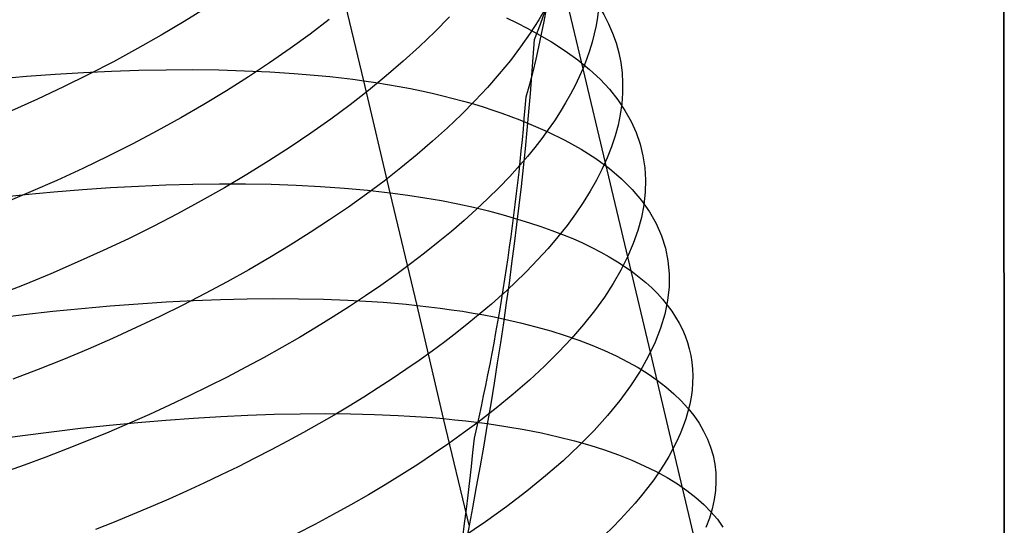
# Model space of a CAD drawing. Extents: x -383 to 1849, y -1185 to -529.
# Tile 149 of 256: x -348 to -332, y -987 to -979. Entities that reach past the tile are written whole.
import ezdxf

# ---------------------------------------------------------------- set-up
doc = ezdxf.new("R2010")
doc.units = 0
doc.layers.add('PREDEFINITO', color=7, linetype='CONTINUOUS')

msp = doc.modelspace()

# ---------------------------------------------------------------- linework, layer by layer
at = {"layer": 'PREDEFINITO'}
for p, q in [((-332.141, -943.918, 420), (-332.128, -1000.111, 420)), ((-332.141, -943.918, 370), (-332.128, -1000.111, 370)), ((-332.128, -1000.111, 395), (-332.141, -943.918, 395)), ((-332.141, -943.918, 420), (-332.128, -1000.111, 420)), ((-338.87, -979.775, 497.855), (-339.336, -977.812, 498.708)), ((-342.376, -979.964, 482.501), (-342.805, -978.186, 483.152)), ((-344.892, -978.794, 507.48), (-345.251, -979.016, 507.73)), ((-339.457, -978.774, 499.399), (-339.58, -978.989, 499.78)), ((-345.251, -979.016, 507.73), (-345.62, -979.235, 507.969)), ((-342.931, -978.982, 505.395), (-343.238, -979.216, 505.7)), ((-341.008, -978.941, 502.709), (-341.241, -979.179, 503.069)), ((-340.094, -978.959, 486.461), (-339.927, -979.039, 486.742)), ((-339.58, -978.989, 499.78), (-339.718, -979.204, 500.156)), ((-341.241, -979.179, 503.069), (-341.487, -979.415, 503.422)), ((-339.927, -979.039, 486.742), (-339.765, -979.122, 487.026)), ((-339.765, -979.122, 487.026), (-339.61, -979.208, 487.314)), ((-345.62, -979.235, 507.969), (-345.998, -979.449, 508.197)), ((-343.238, -979.216, 505.7), (-343.556, -979.447, 505.995)), ((-339.718, -979.204, 500.156), (-339.869, -979.42, 500.527)), ((-345.998, -979.449, 508.197), (-346.386, -979.658, 508.412)), ((-343.556, -979.447, 505.995), (-343.886, -979.676, 506.28)), ((-341.487, -979.415, 503.422), (-341.746, -979.651, 503.766)), ((-339.869, -979.42, 500.527), (-340.033, -979.637, 500.893)), ((-341.746, -979.651, 503.766), (-342.018, -979.885, 504.101)), ((-340.033, -979.637, 500.893), (-340.21, -979.853, 501.253)), ((-346.866, -979.83, 479.595), (-346.419, -979.809, 479.798)), ((-346.386, -979.658, 508.412), (-346.782, -979.863, 508.615)), ((-346.419, -979.809, 479.798), (-345.978, -979.794, 480.014)), ((-345.978, -979.794, 480.014), (-345.544, -979.786, 480.242)), ((-345.544, -979.786, 480.242), (-345.117, -979.785, 480.482)), ((-345.117, -979.785, 480.482), (-344.698, -979.79, 480.735)), ((-344.698, -979.79, 480.735), (-344.287, -979.802, 481)), ((-344.287, -979.802, 481), (-343.885, -979.82, 481.277)), ((-343.886, -979.676, 506.28), (-344.226, -979.901, 506.555)), ((-338.51, -981.278, 497.23), (-338.87, -979.775, 497.855)), ((-348.239, -979.931, 479.065), (-347.776, -979.891, 479.229)), ((-347.776, -979.891, 479.229), (-347.318, -979.857, 479.406)), ((-347.318, -979.857, 479.406), (-346.866, -979.83, 479.595)), ((-346.782, -979.863, 508.615), (-347.186, -980.062, 508.806)), ((-344.226, -979.901, 506.555), (-344.576, -980.123, 506.819)), ((-343.885, -979.82, 481.277), (-343.492, -979.846, 481.565)), ((-343.492, -979.846, 481.565), (-343.11, -979.878, 481.866)), ((-343.11, -979.878, 481.866), (-342.922, -979.897, 482.02)), ((-342.922, -979.897, 482.02), (-342.737, -979.918, 482.178)), ((-342.737, -979.918, 482.178), (-342.555, -979.94, 482.338)), ((-342.555, -979.94, 482.338), (-342.376, -979.964, 482.501)), ((-342.376, -979.964, 482.501), (-342.185, -979.992, 482.681)), ((-341.958, -981.753, 481.87), (-342.376, -979.964, 482.501)), ((-342.018, -979.885, 504.101), (-342.302, -980.118, 504.428)), ((-340.21, -979.853, 501.253), (-340.399, -980.07, 501.607)), ((-347.186, -980.062, 508.806), (-347.598, -980.255, 508.984)), ((-344.576, -980.123, 506.819), (-344.937, -980.341, 507.072)), ((-342.302, -980.118, 504.428), (-342.599, -980.348, 504.745)), ((-342.185, -979.992, 482.681), (-341.998, -980.022, 482.864)), ((-341.998, -980.022, 482.864), (-341.814, -980.055, 483.05)), ((-341.814, -980.055, 483.05), (-341.633, -980.089, 483.239)), ((-341.633, -980.089, 483.239), (-341.456, -980.125, 483.431)), ((-341.456, -980.125, 483.431), (-341.283, -980.163, 483.626)), ((-340.399, -980.07, 501.607), (-340.601, -980.286, 501.954)), ((-347.598, -980.255, 508.984), (-348.017, -980.443, 509.148)), ((-341.283, -980.163, 483.626), (-341.113, -980.203, 483.824)), ((-341.113, -980.203, 483.824), (-340.946, -980.245, 484.025)), ((-340.946, -980.245, 484.025), (-340.783, -980.289, 484.228)), ((-344.937, -980.341, 507.072), (-345.307, -980.555, 507.314)), ((-342.599, -980.348, 504.745), (-342.907, -980.576, 505.053)), ((-340.601, -980.286, 501.954), (-340.815, -980.502, 502.296)), ((-340.783, -980.289, 484.228), (-340.624, -980.334, 484.434)), ((-340.624, -980.334, 484.434), (-340.468, -980.382, 484.642)), ((-340.468, -980.382, 484.642), (-340.316, -980.431, 484.853)), ((-340.316, -980.431, 484.853), (-340.168, -980.482, 485.066)), ((-345.307, -980.555, 507.314), (-345.686, -980.765, 507.544)), ((-342.907, -980.576, 505.053), (-343.226, -980.802, 505.351)), ((-340.815, -980.502, 502.296), (-341.041, -980.717, 502.63)), ((-340.168, -980.482, 485.066), (-340.023, -980.535, 485.281)), ((-340.023, -980.535, 485.281), (-339.882, -980.589, 485.499)), ((-339.882, -980.589, 485.499), (-339.745, -980.646, 485.719)), ((-341.041, -980.717, 502.63), (-341.278, -980.931, 502.958)), ((-345.686, -980.765, 507.544), (-346.075, -980.97, 507.761)), ((-343.226, -980.802, 505.351), (-343.556, -981.025, 505.639)), ((-346.075, -980.97, 507.761), (-346.471, -981.171, 507.966)), ((-343.556, -981.025, 505.639), (-343.897, -981.245, 505.916)), ((-341.278, -980.931, 502.958), (-341.526, -981.144, 503.278)), ((-346.471, -981.171, 507.966), (-346.876, -981.366, 508.159)), ((-341.526, -981.144, 503.278), (-341.786, -981.356, 503.59)), ((-346.876, -981.366, 508.159), (-347.289, -981.557, 508.338)), ((-343.897, -981.245, 505.916), (-344.248, -981.462, 506.183)), ((-341.786, -981.356, 503.59), (-342.055, -981.567, 503.895)), ((-339.883, -981.315, 500.664), (-340.044, -981.492, 500.964)), ((-337.787, -984.325, 496.089), (-338.51, -981.278, 497.23)), ((-344.248, -981.462, 506.183), (-344.609, -981.675, 506.438)), ((-340.044, -981.492, 500.964), (-340.214, -981.668, 501.26)), ((-347.289, -981.557, 508.338), (-347.71, -981.741, 508.504)), ((-347.338, -981.739, 478.574), (-346.881, -981.702, 478.752)), ((-346.881, -981.702, 478.752), (-346.43, -981.671, 478.943)), ((-346.43, -981.671, 478.943), (-345.984, -981.646, 479.147)), ((-345.984, -981.646, 479.147), (-345.545, -981.628, 479.364)), ((-345.545, -981.628, 479.364), (-345.113, -981.616, 479.594)), ((-345.113, -981.616, 479.594), (-344.687, -981.61, 479.836)), ((-344.609, -981.675, 506.438), (-344.98, -981.884, 506.682)), ((-344.687, -981.61, 479.836), (-344.27, -981.61, 480.091)), ((-344.27, -981.61, 480.091), (-343.861, -981.618, 480.358)), ((-343.861, -981.618, 480.358), (-343.46, -981.631, 480.637)), ((-343.46, -981.631, 480.637), (-343.07, -981.652, 480.927)), ((-343.07, -981.652, 480.927), (-342.689, -981.679, 481.23)), ((-342.689, -981.679, 481.23), (-342.502, -981.695, 481.386)), ((-342.502, -981.695, 481.386), (-342.318, -981.712, 481.544)), ((-342.055, -981.567, 503.895), (-342.336, -981.776, 504.191)), ((-340.214, -981.668, 501.26), (-340.392, -981.845, 501.551)), ((-348.264, -981.831, 478.258), (-347.799, -981.782, 478.409)), ((-347.71, -981.741, 508.504), (-348.137, -981.92, 508.656)), ((-347.799, -981.782, 478.409), (-347.338, -981.739, 478.574)), ((-342.336, -981.776, 504.191), (-342.626, -981.983, 504.479)), ((-342.318, -981.712, 481.544), (-342.137, -981.732, 481.706)), ((-342.137, -981.732, 481.706), (-341.958, -981.753, 481.87)), ((-341.958, -981.753, 481.87), (-341.676, -981.791, 482.142)), ((-341.524, -983.554, 481.289), (-341.958, -981.753, 481.87)), ((-341.676, -981.791, 482.142), (-341.402, -981.833, 482.42)), ((-341.402, -981.833, 482.42), (-341.135, -981.879, 482.705)), ((-340.392, -981.845, 501.551), (-340.579, -982.021, 501.838)), ((-344.98, -981.884, 506.682), (-345.36, -982.09, 506.914)), ((-342.626, -981.983, 504.479), (-342.926, -982.188, 504.759)), ((-341.135, -981.879, 482.705), (-340.876, -981.93, 482.997)), ((-340.876, -981.93, 482.997), (-340.625, -981.985, 483.296)), ((-340.625, -981.985, 483.296), (-340.381, -982.044, 483.6)), ((-345.36, -982.09, 506.914), (-345.749, -982.291, 507.133)), ((-340.579, -982.021, 501.838), (-340.774, -982.196, 502.119)), ((-340.381, -982.044, 483.6), (-340.146, -982.107, 483.91)), ((-340.146, -982.107, 483.91), (-339.919, -982.174, 484.226)), ((-345.749, -982.291, 507.133), (-346.146, -982.488, 507.34)), ((-342.926, -982.188, 504.759), (-343.236, -982.391, 505.029)), ((-340.774, -982.196, 502.119), (-340.976, -982.371, 502.396)), ((-346.146, -982.488, 507.34), (-346.552, -982.679, 507.534)), ((-343.236, -982.391, 505.029), (-343.555, -982.591, 505.29)), ((-340.976, -982.371, 502.396), (-341.187, -982.546, 502.667)), ((-343.555, -982.591, 505.29), (-343.882, -982.789, 505.542)), ((-341.187, -982.546, 502.667), (-341.405, -982.719, 502.933)), ((-346.552, -982.679, 507.534), (-346.965, -982.866, 507.715)), ((-343.882, -982.789, 505.542), (-344.219, -982.984, 505.784)), ((-341.405, -982.719, 502.933), (-341.631, -982.892, 503.193)), ((-346.965, -982.866, 507.715), (-347.386, -983.048, 507.883)), ((-341.631, -982.892, 503.193), (-341.864, -983.064, 503.448)), ((-347.386, -983.048, 507.883), (-347.814, -983.224, 508.036)), ((-344.219, -982.984, 505.784), (-344.563, -983.176, 506.016)), ((-341.864, -983.064, 503.448), (-342.105, -983.234, 503.696)), ((-347.814, -983.224, 508.036), (-348.249, -983.394, 508.175)), ((-344.563, -983.176, 506.016), (-344.916, -983.364, 506.237)), ((-342.105, -983.234, 503.696), (-342.352, -983.404, 503.939)), ((-344.916, -983.364, 506.237), (-345.277, -983.549, 506.448)), ((-342.352, -983.404, 503.939), (-342.607, -983.572, 504.175)), ((-340.165, -983.383, 501.132), (-340.336, -983.534, 501.387)), ((-346.896, -983.602, 477.969), (-346.439, -983.562, 478.149)), ((-346.439, -983.562, 478.149), (-345.988, -983.527, 478.341)), ((-345.988, -983.527, 478.341), (-345.543, -983.499, 478.547)), ((-345.277, -983.549, 506.448), (-345.645, -983.731, 506.648)), ((-345.543, -983.499, 478.547), (-345.104, -983.476, 478.766)), ((-345.104, -983.476, 478.766), (-344.672, -983.459, 478.997)), ((-344.672, -983.459, 478.997), (-344.247, -983.449, 479.241)), ((-344.247, -983.449, 479.241), (-343.83, -983.445, 479.497)), ((-343.83, -983.445, 479.497), (-343.422, -983.447, 479.766)), ((-343.422, -983.447, 479.766), (-343.022, -983.455, 480.047)), ((-343.022, -983.455, 480.047), (-342.632, -983.47, 480.34)), ((-342.607, -983.572, 504.175), (-342.868, -983.738, 504.405)), ((-342.632, -983.47, 480.34), (-342.252, -983.492, 480.645)), ((-342.252, -983.492, 480.645), (-342.066, -983.505, 480.801)), ((-342.066, -983.505, 480.801), (-341.883, -983.52, 480.961)), ((-341.883, -983.52, 480.961), (-341.702, -983.536, 481.124)), ((-341.702, -983.536, 481.124), (-341.524, -983.554, 481.289)), ((-341.524, -983.554, 481.289), (-341.338, -983.575, 481.468)), ((-341.102, -985.365, 480.728), (-341.524, -983.554, 481.289)), ((-341.338, -983.575, 481.468), (-341.155, -983.598, 481.651)), ((-340.336, -983.534, 501.387), (-340.514, -983.686, 501.637)), ((-348.291, -983.758, 477.511), (-347.822, -983.7, 477.65)), ((-347.822, -983.7, 477.65), (-347.357, -983.648, 477.803)), ((-347.357, -983.648, 477.803), (-346.896, -983.602, 477.969)), ((-345.645, -983.731, 506.648), (-346.02, -983.909, 506.836)), ((-342.868, -983.738, 504.405), (-343.135, -983.903, 504.628)), ((-341.155, -983.598, 481.651), (-340.975, -983.623, 481.837)), ((-340.975, -983.623, 481.837), (-340.799, -983.649, 482.025)), ((-340.799, -983.649, 482.025), (-340.626, -983.678, 482.217)), ((-340.514, -983.686, 501.637), (-340.697, -983.836, 501.883)), ((-340.626, -983.678, 482.217), (-340.457, -983.708, 482.411)), ((-340.457, -983.708, 482.411), (-340.291, -983.74, 482.608)), ((-340.291, -983.74, 482.608), (-340.128, -983.774, 482.808)), ((-346.02, -983.909, 506.836), (-346.402, -984.082, 507.014)), ((-343.135, -983.903, 504.628), (-343.409, -984.066, 504.845)), ((-340.697, -983.836, 501.883), (-340.887, -983.987, 502.125)), ((-340.128, -983.774, 482.808), (-339.871, -983.832, 483.139)), ((-339.871, -983.832, 483.139), (-339.623, -983.896, 483.477)), ((-339.623, -983.896, 483.477), (-339.385, -983.963, 483.82)), ((-343.409, -984.066, 504.845), (-343.689, -984.228, 505.055)), ((-340.887, -983.987, 502.125), (-341.083, -984.137, 502.363)), ((-339.385, -983.963, 483.82), (-339.156, -984.035, 484.17)), ((-339.156, -984.035, 484.17), (-338.937, -984.111, 484.526)), ((-346.402, -984.082, 507.014), (-346.791, -984.252, 507.179)), ((-341.083, -984.137, 502.363), (-341.285, -984.286, 502.596)), ((-338.937, -984.111, 484.526), (-338.727, -984.191, 484.887)), ((-338.727, -984.191, 484.887), (-338.528, -984.275, 485.253)), ((-346.791, -984.252, 507.179), (-347.186, -984.417, 507.333)), ((-343.689, -984.228, 505.055), (-343.975, -984.387, 505.257)), ((-341.285, -984.286, 502.596), (-341.492, -984.434, 502.825)), ((-338.528, -984.275, 485.253), (-338.338, -984.363, 485.623)), ((-338.338, -984.363, 485.623), (-338.159, -984.455, 485.998)), ((-337.421, -985.863, 495.561), (-337.787, -984.325, 496.089)), ((-347.186, -984.417, 507.333), (-347.588, -984.577, 507.474)), ((-343.975, -984.387, 505.257), (-344.267, -984.544, 505.453)), ((-341.492, -984.434, 502.825), (-341.705, -984.582, 503.049)), ((-338.159, -984.455, 485.998), (-337.989, -984.55, 486.377)), ((-347.588, -984.577, 507.474), (-347.995, -984.733, 507.603)), ((-344.267, -984.544, 505.453), (-344.564, -984.7, 505.641)), ((-341.705, -984.582, 503.049), (-341.924, -984.729, 503.269)), ((-337.989, -984.55, 486.377), (-337.83, -984.649, 486.76)), ((-337.83, -984.649, 486.76), (-337.681, -984.752, 487.146)), ((-344.867, -984.853, 505.821), (-345.175, -985.003, 505.994)), ((-344.564, -984.7, 505.641), (-344.867, -984.853, 505.821)), ((-341.924, -984.729, 503.269), (-342.148, -984.875, 503.483)), ((-337.681, -984.752, 487.146), (-337.543, -984.858, 487.535)), ((-345.175, -985.003, 505.994), (-345.489, -985.151, 506.158)), ((-342.148, -984.875, 503.483), (-342.378, -985.02, 503.693)), ((-337.543, -984.858, 487.535), (-337.416, -984.968, 487.926)), ((-337.416, -984.968, 487.926), (-337.299, -985.081, 488.32)), ((-345.489, -985.151, 506.158), (-345.807, -985.297, 506.315)), ((-342.612, -985.164, 503.897), (-342.852, -985.307, 504.096)), ((-342.378, -985.02, 503.693), (-342.612, -985.164, 503.897)), ((-337.299, -985.081, 488.32), (-337.193, -985.197, 488.717)), ((-345.807, -985.297, 506.315), (-346.13, -985.439, 506.464)), ((-344.666, -985.331, 478.186), (-344.235, -985.31, 478.419)), ((-344.235, -985.31, 478.419), (-343.812, -985.296, 478.665)), ((-343.812, -985.296, 478.665), (-343.397, -985.287, 478.923)), ((-343.397, -985.287, 478.923), (-342.991, -985.284, 479.193)), ((-342.852, -985.307, 504.096), (-343.097, -985.448, 504.29)), ((-342.991, -985.284, 479.193), (-342.593, -985.288, 479.476)), ((-342.593, -985.288, 479.476), (-342.205, -985.298, 479.771)), ((-342.205, -985.298, 479.771), (-341.826, -985.314, 480.079)), ((-341.826, -985.314, 480.079), (-341.641, -985.324, 480.236)), ((-341.641, -985.324, 480.236), (-341.459, -985.336, 480.397)), ((-337.193, -985.197, 488.717), (-337.097, -985.316, 489.115)), ((-337.097, -985.316, 489.115), (-337.013, -985.438, 489.514)), ((-346.911, -985.52, 477.217), (-346.451, -985.471, 477.384)), ((-346.13, -985.439, 506.464), (-346.458, -985.579, 506.604)), ((-346.451, -985.471, 477.384), (-345.997, -985.427, 477.565)), ((-345.997, -985.427, 477.565), (-345.547, -985.389, 477.759)), ((-345.547, -985.389, 477.759), (-345.103, -985.357, 477.966)), ((-345.103, -985.357, 477.966), (-344.666, -985.331, 478.186)), ((-343.097, -985.448, 504.29), (-343.346, -985.588, 504.478)), ((-341.459, -985.336, 480.397), (-341.279, -985.349, 480.561)), ((-341.279, -985.349, 480.561), (-341.102, -985.365, 480.728)), ((-341.102, -985.365, 480.728), (-340.923, -985.382, 480.903)), ((-340.69, -987.07, 480.249), (-341.102, -985.365, 480.728)), ((-340.923, -985.382, 480.903), (-340.747, -985.401, 481.081)), ((-340.747, -985.401, 481.081), (-340.574, -985.421, 481.261)), ((-340.574, -985.421, 481.261), (-340.404, -985.444, 481.445)), ((-340.404, -985.444, 481.445), (-340.103, -985.489, 481.785)), ((-337.013, -985.438, 489.514), (-336.94, -985.563, 489.914)), ((-348.313, -985.7, 476.798), (-347.843, -985.635, 476.924)), ((-347.843, -985.635, 476.924), (-347.375, -985.575, 477.064)), ((-347.375, -985.575, 477.064), (-346.911, -985.52, 477.217)), ((-346.458, -985.579, 506.604), (-346.791, -985.716, 506.735)), ((-343.346, -985.588, 504.478), (-343.6, -985.727, 504.661)), ((-340.103, -985.489, 481.785), (-339.813, -985.539, 482.134)), ((-339.813, -985.539, 482.134), (-339.534, -985.594, 482.492)), ((-339.534, -985.594, 482.492), (-339.266, -985.654, 482.857)), ((-336.94, -985.563, 489.914), (-336.879, -985.691, 490.315)), ((-346.791, -985.716, 506.735), (-347.127, -985.85, 506.858)), ((-343.6, -985.727, 504.661), (-343.859, -985.864, 504.837)), ((-339.266, -985.654, 482.857), (-339.008, -985.72, 483.23)), ((-339.008, -985.72, 483.23), (-338.762, -985.79, 483.61)), ((-338.762, -985.79, 483.61), (-338.527, -985.865, 483.997)), ((-336.879, -985.691, 490.315), (-336.828, -985.822, 490.717)), ((-347.127, -985.85, 506.858), (-347.468, -985.981, 506.972)), ((-343.859, -985.864, 504.837), (-344.122, -985.999, 505.008)), ((-338.527, -985.865, 483.997), (-338.303, -985.945, 484.39)), ((-338.303, -985.945, 484.39), (-338.091, -986.029, 484.789)), ((-337.054, -987.413, 495.067), (-337.421, -985.863, 495.561)), ((-336.828, -985.822, 490.717), (-336.789, -985.955, 491.118)), ((-336.789, -985.955, 491.118), (-336.762, -986.091, 491.52)), ((-347.813, -986.108, 507.077), (-348.161, -986.232, 507.173)), ((-347.468, -985.981, 506.972), (-347.813, -986.108, 507.077)), ((-344.122, -985.999, 505.008), (-344.39, -986.133, 505.174)), ((-338.091, -986.029, 484.789), (-337.89, -986.118, 485.193)), ((-336.762, -986.091, 491.52), (-336.746, -986.229, 491.92)), ((-344.661, -986.266, 505.333), (-344.937, -986.396, 505.485)), ((-344.39, -986.133, 505.174), (-344.661, -986.266, 505.333)), ((-337.89, -986.118, 485.193), (-337.702, -986.211, 485.602)), ((-337.702, -986.211, 485.602), (-337.525, -986.308, 486.016)), ((-336.746, -986.229, 491.92), (-336.742, -986.37, 492.32)), ((-344.937, -986.396, 505.485), (-345.217, -986.525, 505.632)), ((-337.525, -986.308, 486.016), (-337.36, -986.409, 486.434)), ((-337.36, -986.409, 486.434), (-337.207, -986.515, 486.856)), ((-336.742, -986.37, 492.32), (-336.75, -986.513, 492.719)), ((-345.217, -986.525, 505.632), (-345.501, -986.651, 505.772)), ((-337.207, -986.515, 486.856), (-337.066, -986.624, 487.281)), ((-336.75, -986.513, 492.719), (-336.77, -986.658, 493.116)), ((-345.501, -986.651, 505.772), (-345.788, -986.776, 505.905)), ((-337.066, -986.624, 487.281), (-336.938, -986.737, 487.709)), ((-336.938, -986.737, 487.709), (-336.823, -986.854, 488.139)), ((-336.77, -986.658, 493.116), (-336.802, -986.805, 493.511)), ((-346.079, -986.898, 506.032), (-346.374, -987.018, 506.152)), ((-345.788, -986.776, 505.905), (-346.079, -986.898, 506.032)), ((-336.802, -986.805, 493.511), (-336.847, -986.954, 493.904)), ((-336.823, -986.854, 488.139), (-336.72, -986.974, 488.572)), ((-346.374, -987.018, 506.152), (-346.672, -987.136, 506.266)), ((-336.847, -986.954, 493.904), (-336.903, -987.105, 494.295)), ((-336.72, -986.974, 488.572), (-336.63, -987.098, 489.006))]:
    msp.add_line(p, q, dxfattribs=at)
at = {"layer": 'PREDEFINITO', "extrusion": (0.600899, -0.7512, 0.273164)}
msp.add_arc((-900.86, 329.193, 664.628), 26.538, 334.2439, 352.8146, dxfattribs=at)
at = {"layer": 'PREDEFINITO', "extrusion": (0.201842, -0.887698, -0.413827)}
msp.add_arc((-561.464, 813.412, 595.32), 14.381, 350.5704, 29.9167, dxfattribs=at)
at = {"layer": 'PREDEFINITO', "extrusion": (0.134493, -0.588376, -0.797324)}
msp.add_arc((-566.022, 996.333, 132.051), 17.877, 11.0156, 23.8372, dxfattribs=at)
at = {"layer": 'PREDEFINITO', "extrusion": (0.203466, -0.895171, -0.396574)}
msp.add_arc((-561.532, 802.016, 612.348), 14.548, 343.5013, 35.3173, dxfattribs=at)
at = {"layer": 'PREDEFINITO', "extrusion": (0.887577, -0.366337, 0.279293)}
msp.add_arc((-1067.733, 478.297, 193.345), 42.712, 302.3355, 320.4198, dxfattribs=at)
at = {"layer": 'PREDEFINITO', "extrusion": (0.205286, -0.902292, -0.379114)}
msp.add_arc((-561.886, 790.232, 629.066), 14.728, 336.476, 40.4708, dxfattribs=at)
at = {"layer": 'PREDEFINITO', "extrusion": (0.001535, -0.222295, -0.974978)}
msp.add_arc((-386.147, 1061.374, -270.514), 39.733, 4.6963, 12.8589, dxfattribs=at)
at = {"layer": 'PREDEFINITO', "extrusion": (0.206756, -0.909108, -0.361629)}
msp.add_arc((-561.845, 778.278, 645.618), 14.785, 332.2718, 44.2207, dxfattribs=at)
at = {"layer": 'PREDEFINITO', "extrusion": (0.208426, -0.915564, -0.34395)}
msp.add_arc((-562.078, 765.933, 661.846), 14.847, 328.2615, 47.6327, dxfattribs=at)
at = {"layer": 'PREDEFINITO', "extrusion": (0.205237, -0.902278, -0.379173)}
msp.add_arc((-562.132, 790.25, 629.04), 14.97, 39.8455, 136.3584, dxfattribs=at)
at = {"layer": 'PREDEFINITO', "extrusion": (-0.058846, -0.053397, -0.996838)}
msp.add_arc((438.232, 1007.335, -427.392), 84.007, 318.41643, 323.41473, dxfattribs=at)

doc.saveas('drawing.dxf')
